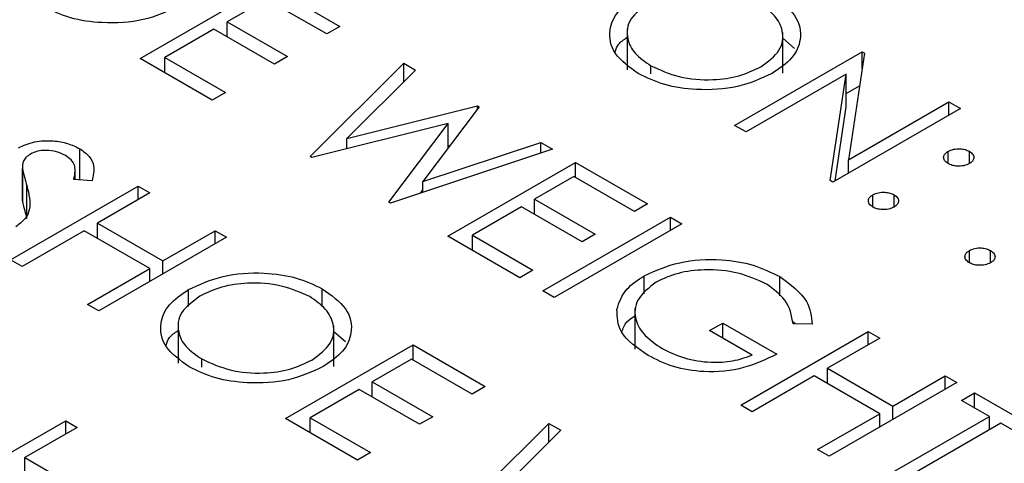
# Model space of a CAD drawing. Header units: inches. Extents: x 1880 to 2363, y -453 to -54.
# Tile 163 of 256: x 1950.423 to 1950.914, y -447.902 to -447.681. Entities that reach past the tile are written whole.
import ezdxf

# ---------------------------------------------------------------- set-up
doc = ezdxf.new("R2010")
doc.units = ezdxf.units.IN
doc.header["$LTSCALE"] = 0.5
doc.header["$MEASUREMENT"] = 0
doc.layers.add('SID-M-S', color=105, linetype='Continuous')

msp = doc.modelspace()

# ---------------------------------------------------------------- linework, layer by layer
at = {"layer": 'SID-M-S'}
for p, q in [((1950.48305, -447.69992), (1950.54669, -447.66319)), ((1950.54669, -447.66319), (1950.58258, -447.68391)), ((1950.54587, -447.67025), (1950.52629, -447.68156)), ((1950.57606, -447.68768), (1950.54587, -447.67025)), ((1950.52629, -447.68156), (1950.55648, -447.69898)), ((1950.52629, -447.68909), (1950.52629, -447.68156)), ((1950.58258, -447.68391), (1950.57606, -447.68768)), ((1950.51976, -447.68532), (1950.49528, -447.69945)), ((1950.54995, -447.70275), (1950.51976, -447.68532)), ((1950.72588, -447.68516), (1950.72588, -447.70558)), ((1950.80352, -447.70727), (1950.80352, -447.68686)), ((1950.80352, -447.68982), (1950.80932, -447.69486)), ((1950.55648, -447.69898), (1950.54995, -447.70275)), ((1950.77942, -447.73325), (1950.84306, -447.69651)), ((1950.84426, -447.6972), (1950.83621, -447.75039)), ((1950.84306, -447.69651), (1950.84426, -447.6972)), ((1950.84306, -447.70513), (1950.84306, -447.69651)), ((1950.51895, -447.72065), (1950.48305, -447.69992)), ((1950.49528, -447.69945), (1950.52547, -447.71688)), ((1950.49528, -447.70699), (1950.49528, -447.69945)), ((1950.56769, -447.74879), (1950.6144, -447.70228)), ((1950.6144, -447.70228), (1950.62031, -447.70569)), ((1950.6144, -447.71158), (1950.6144, -447.70228)), ((1950.73768, -447.70761), (1950.73768, -447.7035)), ((1950.62031, -447.70569), (1950.58609, -447.73982)), ((1950.8351, -447.7077), (1950.78513, -447.73655)), ((1950.82707, -447.76076), (1950.8351, -447.7077)), ((1950.8351, -447.72403), (1950.8351, -447.7077)), ((1950.8351, -447.71743), (1950.84178, -447.71358)), ((1950.52547, -447.71688), (1950.51895, -447.72065)), ((1950.58609, -447.73982), (1950.65129, -447.72357)), ((1950.65129, -447.72357), (1950.65211, -447.72405)), ((1950.65129, -447.72514), (1950.65129, -447.72357)), ((1950.83621, -447.75039), (1950.8863, -447.72147)), ((1950.8863, -447.72147), (1950.89201, -447.72477)), ((1950.8863, -447.72807), (1950.8863, -447.72147)), ((1950.65211, -447.72405), (1950.62394, -447.7613)), ((1950.89201, -447.72477), (1950.82837, -447.76151)), ((1950.82953, -447.76084), (1950.8351, -447.72403)), ((1950.63656, -447.73235), (1950.56851, -447.74926)), ((1950.60704, -447.7715), (1950.63656, -447.73235)), ((1950.63656, -447.74461), (1950.63656, -447.73235)), ((1950.78513, -447.73655), (1950.77942, -447.73325)), ((1950.58609, -447.74489), (1950.58609, -447.73982)), ((1950.62394, -447.7613), (1950.68281, -447.74177)), ((1950.68281, -447.74177), (1950.68865, -447.74514)), ((1950.68281, -447.74708), (1950.68281, -447.74177)), ((1950.45283, -447.76041), (1950.45283, -447.74489)), ((1950.68865, -447.74514), (1950.60785, -447.77197)), ((1950.63656, -447.74357), (1950.63753, -447.74333)), ((1950.88589, -447.75232), (1950.88589, -447.7462)), ((1950.8965, -447.75232), (1950.8965, -447.7462)), ((1950.56851, -447.74926), (1950.56769, -447.74879)), ((1950.63643, -447.78847), (1950.70007, -447.75174)), ((1950.70007, -447.75174), (1950.73597, -447.77246)), ((1950.70007, -447.75927), (1950.70007, -447.75174)), ((1950.83621, -447.75698), (1950.83621, -447.75039)), ((1950.42425, -447.75415), (1950.42425, -447.77048)), ((1950.42425, -447.77105), (1950.42425, -447.75472)), ((1950.45051, -447.76022), (1950.45051, -447.75577)), ((1950.45902, -447.7609), (1950.44994, -447.76018)), ((1950.62394, -447.76663), (1950.62394, -447.7613)), ((1950.69926, -447.7588), (1950.67968, -447.7701)), ((1950.72945, -447.77623), (1950.69926, -447.7588)), ((1950.82837, -447.76151), (1950.82707, -447.76076)), ((1950.41839, -447.80037), (1950.48203, -447.76363)), ((1950.42647, -447.77965), (1950.42647, -447.76332)), ((1950.48774, -447.76693), (1950.46163, -447.782)), ((1950.48203, -447.76363), (1950.48774, -447.76693)), ((1950.48203, -447.77022), (1950.48203, -447.76363)), ((1950.62272, -447.76704), (1950.62394, -447.76542)), ((1950.42433, -447.77048), (1950.42425, -447.77105)), ((1950.60785, -447.77197), (1950.60704, -447.7715)), ((1950.67968, -447.7701), (1950.70986, -447.78753)), ((1950.67968, -447.77764), (1950.67968, -447.7701)), ((1950.73597, -447.77246), (1950.72945, -447.77623)), ((1950.84836, -447.77399), (1950.84836, -447.76787)), ((1950.85897, -447.77399), (1950.85897, -447.76787)), ((1950.67315, -447.77387), (1950.64867, -447.788)), ((1950.70334, -447.7913), (1950.67315, -447.77387)), ((1950.46163, -447.782), (1950.49426, -447.80084)), ((1950.46163, -447.78953), (1950.46163, -447.782)), ((1950.68376, -447.81579), (1950.7474, -447.77905)), ((1950.75311, -447.78235), (1950.68947, -447.81909)), ((1950.7474, -447.77905), (1950.75311, -447.78235)), ((1950.7474, -447.78565), (1950.7474, -447.77905)), ((1950.4551, -447.78577), (1950.4241, -447.80366)), ((1950.48774, -447.80461), (1950.4551, -447.78577)), ((1950.49426, -447.80084), (1950.52037, -447.78577)), ((1950.52037, -447.78577), (1950.52608, -447.78906)), ((1950.52037, -447.79236), (1950.52037, -447.78577)), ((1950.52608, -447.78906), (1950.46244, -447.8258)), ((1950.67233, -447.8092), (1950.63643, -447.78847)), ((1950.64867, -447.788), (1950.67886, -447.80543)), ((1950.64867, -447.79554), (1950.64867, -447.788)), ((1950.70986, -447.78753), (1950.70334, -447.7913)), ((1950.8965, -447.80178), (1950.8965, -447.79566)), ((1950.90711, -447.80178), (1950.90711, -447.79566)), ((1950.4241, -447.80366), (1950.41839, -447.80037)), ((1950.49426, -447.80743), (1950.49426, -447.80084)), ((1950.45673, -447.8225), (1950.48774, -447.80461)), ((1950.48774, -447.8112), (1950.48774, -447.80461)), ((1950.67886, -447.80543), (1950.67233, -447.8092)), ((1950.73437, -447.81725), (1950.73437, -447.80824)), ((1950.80202, -447.81825), (1950.80202, -447.8087)), ((1950.50704, -447.82364), (1950.50704, -447.81513)), ((1950.57381, -447.82371), (1950.57381, -447.81473)), ((1950.68947, -447.81909), (1950.68376, -447.81579)), ((1950.46244, -447.8258), (1950.45673, -447.8225)), ((1950.72975, -447.82444), (1950.72975, -447.84486)), ((1950.50191, -447.83141), (1950.50191, -447.85182)), ((1950.80801, -447.83063), (1950.80979, -447.8323)), ((1950.57956, -447.85352), (1950.57956, -447.83311)), ((1950.57956, -447.83606), (1950.58535, -447.84111)), ((1950.76698, -447.83557), (1950.7735, -447.83181)), ((1950.78819, -447.84782), (1950.76698, -447.83557)), ((1950.7735, -447.83181), (1950.80043, -447.84735)), ((1950.7735, -447.83934), (1950.7735, -447.83181)), ((1950.78248, -447.87278), (1950.84612, -447.83605)), ((1950.81812, -447.83242), (1950.80859, -447.83228)), ((1950.84612, -447.83605), (1950.85183, -447.83934)), ((1950.84612, -447.84264), (1950.84612, -447.83605)), ((1950.85183, -447.83934), (1950.82572, -447.85441)), ((1950.55546, -447.8795), (1950.6191, -447.84276)), ((1950.6191, -447.84276), (1950.655, -447.86348)), ((1950.6191, -447.85029), (1950.6191, -447.84276)), ((1950.51372, -447.85385), (1950.51372, -447.84975)), ((1950.61828, -447.84982), (1950.5987, -447.86113)), ((1950.64847, -447.86725), (1950.61828, -447.84982)), ((1950.82572, -447.85441), (1950.85836, -447.87325)), ((1950.82572, -447.86195), (1950.82572, -447.85441)), ((1950.81919, -447.85818), (1950.78819, -447.87608)), ((1950.85183, -447.87702), (1950.81919, -447.85818)), ((1950.85836, -447.87325), (1950.88447, -447.85818)), ((1950.88447, -447.85818), (1950.89018, -447.86148)), ((1950.88447, -447.86478), (1950.88447, -447.85818)), ((1950.59217, -447.86489), (1950.56769, -447.87902)), ((1950.62236, -447.88232), (1950.59217, -447.86489)), ((1950.5987, -447.86113), (1950.62889, -447.87855)), ((1950.5987, -447.86866), (1950.5987, -447.86113)), ((1950.655, -447.86348), (1950.64847, -447.86725)), ((1950.89018, -447.86148), (1950.82654, -447.89822)), ((1950.89262, -447.87043), (1950.89915, -447.86666)), ((1950.90649, -447.87844), (1950.89262, -447.87043)), ((1950.89915, -447.86666), (1950.9326, -447.88597)), ((1950.89915, -447.8742), (1950.89915, -447.86666)), ((1950.78819, -447.87608), (1950.78248, -447.87278)), ((1950.85836, -447.87985), (1950.85836, -447.87325)), ((1950.38228, -447.91729), (1950.44592, -447.88056)), ((1950.44592, -447.88056), (1950.45163, -447.88385)), ((1950.44592, -447.88715), (1950.44592, -447.88056)), ((1950.59136, -447.90022), (1950.55546, -447.8795)), ((1950.56769, -447.87902), (1950.59788, -447.89645)), ((1950.56769, -447.88656), (1950.56769, -447.87902)), ((1950.62889, -447.87855), (1950.62236, -447.88232)), ((1950.82083, -447.89492), (1950.85183, -447.87702)), ((1950.84938, -447.91141), (1950.90649, -447.87844)), ((1950.85183, -447.88362), (1950.85183, -447.87702)), ((1950.90649, -447.88503), (1950.90649, -447.87844)), ((1950.45163, -447.88385), (1950.42553, -447.89892)), ((1950.64011, -447.92836), (1950.68682, -447.88185)), ((1950.69272, -447.88526), (1950.6585, -447.91939)), ((1950.68682, -447.88185), (1950.69272, -447.88526)), ((1950.68682, -447.89115), (1950.68682, -447.88185)), ((1950.91221, -447.88173), (1950.85509, -447.9147)), ((1950.92608, -447.88974), (1950.91221, -447.88173)), ((1950.82654, -447.89822), (1950.82083, -447.89492)), ((1950.42553, -447.89892), (1950.45816, -447.91776)), ((1950.42553, -447.90646), (1950.42553, -447.89892)), ((1950.59788, -447.89645), (1950.59136, -447.90022))]:
    msp.add_line(p, q, dxfattribs=at)
for points, knots in [([(1950.73138, -447.7074), (1950.727, -447.70424), (1950.71823, -447.69792), (1950.71625, -447.68639), (1950.72042, -447.67618), (1950.72747, -447.67132), (1950.731, -447.66888)], [0, 0, 0, 0, 0.279663, 0.559354, 0.779636, 1, 1, 1, 1]), ([(1950.79778, -447.66849), (1950.80224, -447.67167), (1950.81116, -447.67803), (1950.81328, -447.68968), (1950.80897, -447.69999), (1950.8018, -447.70488), (1950.79821, -447.70733)], [0, 0, 0, 0, 0.279767, 0.559358, 0.779571, 1, 1, 1, 1]), ([(1950.50184, -447.674), (1950.49634, -447.67653), (1950.48534, -447.68159), (1950.46533, -447.68268), (1950.44764, -447.68022), (1950.43922, -447.67613), (1950.43501, -447.67408)], [0, 0, 0, 0, 0.2796304, 0.5593429, 0.7795972, 1, 1, 1, 1]), ([(1950.73674, -447.67217), (1950.73321, -447.67476), (1950.72616, -447.67996), (1950.72521, -447.68939), (1950.72901, -447.6976), (1950.73479, -447.70153), (1950.73768, -447.7035)], [0, 0, 0, 0, 0.279416, 0.559077, 0.779478, 1, 1, 1, 1]), ([(1950.79251, -447.70402), (1950.79606, -447.70141), (1950.80317, -447.69618), (1950.80418, -447.68665), (1950.80008, -447.67843), (1950.79438, -447.67442), (1950.79153, -447.67242)], [0, 0, 0, 0, 0.279468, 0.55887, 0.779516, 1, 1, 1, 1]), ([(1950.71986, -447.69654), (1950.72025, -447.69526), (1950.72109, -447.69255), (1950.72422, -447.69046), (1950.72588, -447.68935)], [0, 0, 0, 0, 0.469148, 1, 1, 1, 1]), ([(1950.73768, -447.7035), (1950.74218, -447.70557), (1950.75118, -447.7097), (1950.76752, -447.71108), (1950.78209, -447.70902), (1950.78904, -447.70569), (1950.79251, -447.70402)], [0, 0, 0, 0, 0.2798297, 0.559389, 0.7796538, 1, 1, 1, 1]), ([(1950.79821, -447.70733), (1950.79271, -447.70986), (1950.78172, -447.71491), (1950.7617, -447.716), (1950.74401, -447.71355), (1950.73559, -447.70945), (1950.73138, -447.7074)], [0, 0, 0, 0, 0.27963, 0.559343, 0.779597, 1, 1, 1, 1]), ([(1950.4223, -447.74441), (1950.42484, -447.74327), (1950.4299, -447.74098), (1950.43916, -447.74066), (1950.44707, -447.74209), (1950.45091, -447.74396), (1950.45283, -447.74489)], [0, 0, 0, 0, 0.279553, 0.558798, 0.779378, 1, 1, 1, 1]), ([(1950.42828, -447.74756), (1950.42747, -447.74811), (1950.42584, -447.74922), (1950.42429, -447.75171), (1950.42427, -447.75358), (1950.42425, -447.75472)], [0, 0, 0, 0, 0.279946, 0.559774, 1, 1, 1, 1]), ([(1950.44567, -447.74829), (1950.44428, -447.7476), (1950.4415, -447.74623), (1950.43641, -447.74558), (1950.43164, -447.74598), (1950.4294, -447.74703), (1950.42828, -447.74756)], [0, 0, 0, 0, 0.280274, 0.559931, 0.77992, 1, 1, 1, 1]), ([(1950.45283, -447.74489), (1950.4546, -447.74613), (1950.45814, -447.74862), (1950.46053, -447.75432), (1950.45959, -447.7584), (1950.45902, -447.7609)], [0, 0, 0, 0, 0.2797499, 0.5595012, 1, 1, 1, 1]), ([(1950.88589, -447.75232), (1950.8852, -447.75182), (1950.88382, -447.75081), (1950.88354, -447.74898), (1950.88421, -447.74736), (1950.88533, -447.74659), (1950.88589, -447.7462)], [0, 0, 0, 0, 0.279647, 0.559299, 0.779615, 1, 1, 1, 1]), ([(1950.88589, -447.7462), (1950.88677, -447.74581), (1950.88852, -447.74502), (1950.89169, -447.74485), (1950.89449, -447.74524), (1950.89583, -447.74588), (1950.8965, -447.7462)], [0, 0, 0, 0, 0.279585, 0.559454, 0.779697, 1, 1, 1, 1]), ([(1950.8965, -447.7462), (1950.8972, -447.74671), (1950.89859, -447.74771), (1950.89884, -447.74955), (1950.8982, -447.75117), (1950.89707, -447.75194), (1950.8965, -447.75232)], [0, 0, 0, 0, 0.279602, 0.559212, 0.779475, 1, 1, 1, 1]), ([(1950.44994, -447.76018), (1950.45021, -447.75875), (1950.45065, -447.7564), (1950.45039, -447.75311), (1950.44882, -447.75041), (1950.44672, -447.749), (1950.44567, -447.74829)], [0, 0, 0, 0, 0.340409, 0.560482, 0.78018, 1, 1, 1, 1]), ([(1950.8965, -447.75232), (1950.89563, -447.75273), (1950.89388, -447.75353), (1950.8907, -447.75368), (1950.8879, -447.7533), (1950.88656, -447.75265), (1950.88589, -447.75232)], [0, 0, 0, 0, 0.279517, 0.559326, 0.779544, 1, 1, 1, 1]), ([(1950.42425, -447.75472), (1950.4246, -447.75633), (1950.42523, -447.75921), (1950.42609, -447.76206), (1950.42647, -447.76332)], [0, 0, 0, 0, 0.559906, 1, 1, 1, 1]), ([(1950.42647, -447.76332), (1950.4275, -447.76733), (1950.42894, -447.77291), (1950.42602, -447.78006), (1950.42262, -447.78258), (1950.42092, -447.78383)], [0, 0, 0, 0, 0.5601154, 0.7802838, 1, 1, 1, 1]), ([(1950.84836, -447.76787), (1950.84924, -447.76747), (1950.85099, -447.76667), (1950.85416, -447.76651), (1950.85696, -447.7669), (1950.8583, -447.76754), (1950.85897, -447.76787)], [0, 0, 0, 0, 0.279576, 0.559284, 0.779552, 1, 1, 1, 1]), ([(1950.42425, -447.77105), (1950.4246, -447.77266), (1950.42523, -447.77554), (1950.42609, -447.77839), (1950.42647, -447.77965)], [0, 0, 0, 0, 0.559906, 1, 1, 1, 1]), ([(1950.84836, -447.77399), (1950.84768, -447.77348), (1950.84631, -447.77247), (1950.84602, -447.77064), (1950.84669, -447.76903), (1950.84781, -447.76825), (1950.84836, -447.76787)], [0, 0, 0, 0, 0.279581, 0.559143, 0.779575, 1, 1, 1, 1]), ([(1950.85897, -447.76787), (1950.85966, -447.76837), (1950.86106, -447.76938), (1950.86131, -447.77121), (1950.86067, -447.77284), (1950.85954, -447.77361), (1950.85897, -447.77399)], [0, 0, 0, 0, 0.279602, 0.559212, 0.779475, 1, 1, 1, 1]), ([(1950.85897, -447.77399), (1950.85809, -447.77439), (1950.85634, -447.77518), (1950.85317, -447.77534), (1950.85037, -447.77496), (1950.84903, -447.77431), (1950.84836, -447.77399)], [0, 0, 0, 0, 0.279469, 0.559358, 0.779674, 1, 1, 1, 1]), ([(1950.8965, -447.80178), (1950.89582, -447.80127), (1950.89445, -447.80026), (1950.89416, -447.79843), (1950.89483, -447.79682), (1950.89594, -447.79604), (1950.8965, -447.79566)], [0, 0, 0, 0, 0.279581, 0.559143, 0.779575, 1, 1, 1, 1]), ([(1950.8965, -447.79566), (1950.89737, -447.79526), (1950.89912, -447.79446), (1950.9023, -447.79429), (1950.9051, -447.79469), (1950.90644, -447.79533), (1950.90711, -447.79566)], [0, 0, 0, 0, 0.279576, 0.559284, 0.779552, 1, 1, 1, 1]), ([(1950.90711, -447.79566), (1950.9078, -447.79616), (1950.90919, -447.79717), (1950.90945, -447.799), (1950.90881, -447.80063), (1950.90767, -447.8014), (1950.90711, -447.80178)], [0, 0, 0, 0, 0.279602, 0.559212, 0.779475, 1, 1, 1, 1]), ([(1950.73437, -447.80824), (1950.73998, -447.80572), (1950.75121, -447.80069), (1950.77155, -447.79952), (1950.7893, -447.80245), (1950.79778, -447.80662), (1950.80202, -447.8087)], [0, 0, 0, 0, 0.27959, 0.559072, 0.779411, 1, 1, 1, 1]), ([(1950.90711, -447.80178), (1950.90623, -447.80218), (1950.90448, -447.80297), (1950.90131, -447.80313), (1950.89851, -447.80275), (1950.89717, -447.8021), (1950.8965, -447.80178)], [0, 0, 0, 0, 0.279469, 0.559358, 0.779674, 1, 1, 1, 1]), ([(1950.50704, -447.81513), (1950.51254, -447.81263), (1950.52353, -447.80764), (1950.54342, -447.80622), (1950.56108, -447.80872), (1950.56957, -447.81273), (1950.57381, -447.81473)], [0, 0, 0, 0, 0.279731, 0.559327, 0.77968, 1, 1, 1, 1]), ([(1950.7953, -447.81236), (1950.79079, -447.81032), (1950.78176, -447.80624), (1950.76556, -447.80474), (1950.75091, -447.80653), (1950.74386, -447.80977), (1950.74033, -447.81139)], [0, 0, 0, 0, 0.279847, 0.559555, 0.779847, 1, 1, 1, 1]), ([(1950.56757, -447.81866), (1950.56303, -447.81664), (1950.55395, -447.81261), (1950.53767, -447.81139), (1950.52315, -447.81342), (1950.51623, -447.81675), (1950.51278, -447.81841)], [0, 0, 0, 0, 0.279627, 0.55935, 0.77963, 1, 1, 1, 1]), ([(1950.72073, -447.82512), (1950.72185, -447.82157), (1950.72387, -447.81522), (1950.73115, -447.81038), (1950.73437, -447.80824)], [0, 0, 0, 0, 0.559317, 1, 1, 1, 1]), ([(1950.74033, -447.81139), (1950.73678, -447.8142), (1950.72966, -447.81981), (1950.72921, -447.82982), (1950.73413, -447.83831), (1950.74024, -447.84244), (1950.74329, -447.84451)], [0, 0, 0, 0, 0.2790614, 0.5585842, 0.7792365, 1, 1, 1, 1]), ([(1950.80202, -447.8087), (1950.80732, -447.81264), (1950.81682, -447.81968), (1950.81772, -447.82852), (1950.81812, -447.83242)], [0, 0, 0, 0, 0.558579, 1, 1, 1, 1]), ([(1950.50742, -447.85365), (1950.50304, -447.85049), (1950.49426, -447.84416), (1950.49229, -447.83264), (1950.49645, -447.82243), (1950.50351, -447.81756), (1950.50704, -447.81513)], [0, 0, 0, 0, 0.279663, 0.559354, 0.779636, 1, 1, 1, 1]), ([(1950.57381, -447.81473), (1950.57828, -447.81791), (1950.5872, -447.82427), (1950.58932, -447.83592), (1950.585, -447.84623), (1950.57783, -447.85113), (1950.57425, -447.85358)], [0, 0, 0, 0, 0.279767, 0.559358, 0.779571, 1, 1, 1, 1]), ([(1950.80859, -447.83228), (1950.80789, -447.82814), (1950.80664, -447.82074), (1950.79877, -447.81492), (1950.7953, -447.81236)], [0, 0, 0, 0, 0.55984, 1, 1, 1, 1]), ([(1950.51278, -447.81841), (1950.50925, -447.82101), (1950.5022, -447.8262), (1950.50124, -447.83564), (1950.50505, -447.84385), (1950.51083, -447.84778), (1950.51372, -447.84975)], [0, 0, 0, 0, 0.279416, 0.559077, 0.779478, 1, 1, 1, 1]), ([(1950.56855, -447.85027), (1950.5721, -447.84766), (1950.5792, -447.84243), (1950.58022, -447.8329), (1950.57612, -447.82468), (1950.57042, -447.82067), (1950.56757, -447.81866)], [0, 0, 0, 0, 0.279468, 0.55887, 0.779516, 1, 1, 1, 1]), ([(1950.73627, -447.84799), (1950.73086, -447.84425), (1950.72121, -447.83755), (1950.72087, -447.82892), (1950.72073, -447.82512)], [0, 0, 0, 0, 0.559617, 1, 1, 1, 1]), ([(1950.72323, -447.83638), (1950.72379, -447.83459), (1950.72475, -447.83151), (1950.72827, -447.82916), (1950.72975, -447.82816)], [0, 0, 0, 0, 0.57824, 1, 1, 1, 1]), ([(1950.4959, -447.84278), (1950.49629, -447.84151), (1950.49713, -447.8388), (1950.50025, -447.83671), (1950.50191, -447.8356)], [0, 0, 0, 0, 0.469148, 1, 1, 1, 1]), ([(1950.74329, -447.84451), (1950.74683, -447.84626), (1950.75389, -447.84976), (1950.76668, -447.85168), (1950.77881, -447.85113), (1950.78506, -447.84892), (1950.78819, -447.84782)], [0, 0, 0, 0, 0.2802537, 0.5599124, 0.7799408, 1, 1, 1, 1]), ([(1950.51372, -447.84975), (1950.51822, -447.85182), (1950.52722, -447.85595), (1950.54355, -447.85733), (1950.55813, -447.85527), (1950.56508, -447.85194), (1950.56855, -447.85027)], [0, 0, 0, 0, 0.2798297, 0.559389, 0.7796538, 1, 1, 1, 1]), ([(1950.80043, -447.84735), (1950.79523, -447.8499), (1950.78486, -447.85498), (1950.76546, -447.85688), (1950.74834, -447.85407), (1950.74029, -447.85002), (1950.73627, -447.84799)], [0, 0, 0, 0, 0.280351, 0.559367, 0.779371, 1, 1, 1, 1]), ([(1950.57425, -447.85358), (1950.56875, -447.8561), (1950.55775, -447.86116), (1950.53774, -447.86225), (1950.52005, -447.85979), (1950.51163, -447.8557), (1950.50742, -447.85365)], [0, 0, 0, 0, 0.27963, 0.559343, 0.779597, 1, 1, 1, 1])]:
    msp.add_open_spline(points, degree=3, knots=knots, dxfattribs=at)

doc.saveas('drawing.dxf')
